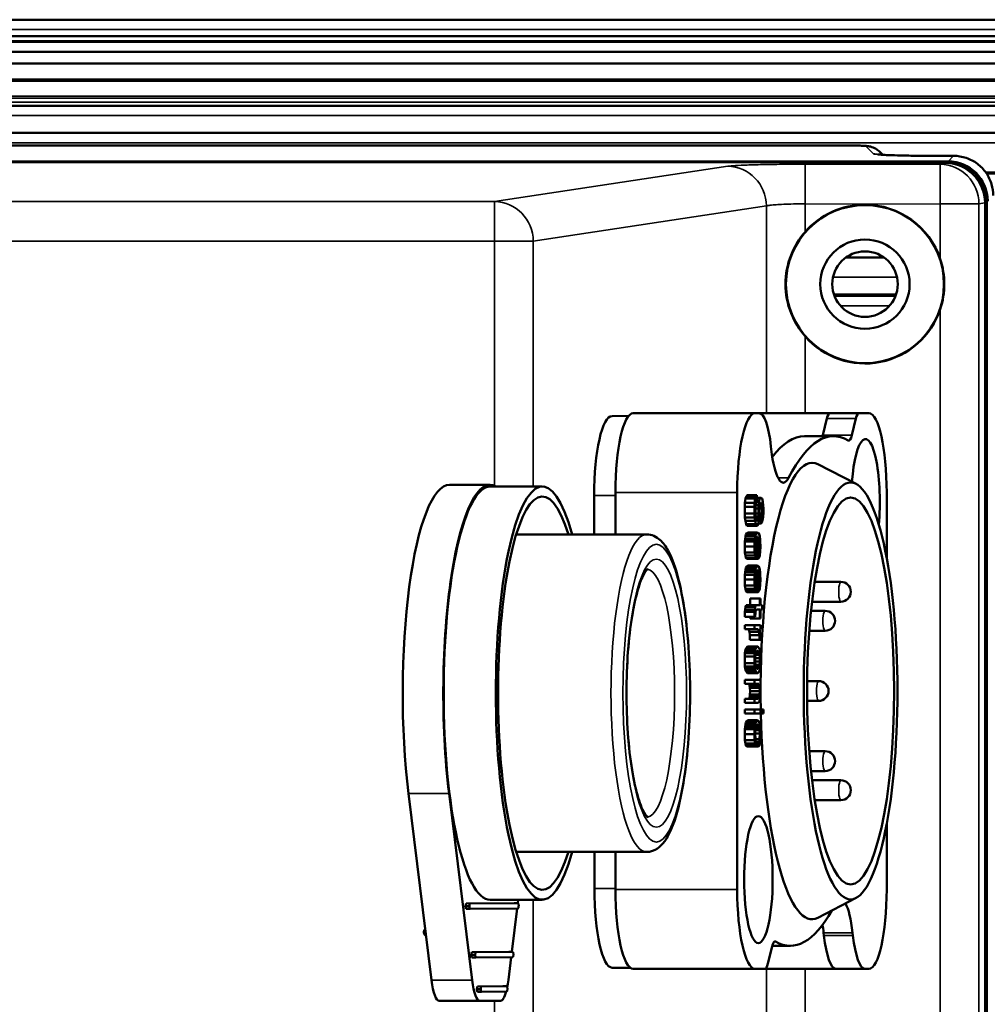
# Model space of a CAD drawing. Header units: millimetres. Extents: x 75 to 4764, y 75 to 3163.
# Tile 53 of 198: x 2092 to 2140, y 1024 to 1073. Entities that reach past the tile are written whole.
import ezdxf

# ---------------------------------------------------------------- set-up
doc = ezdxf.new("R2010")
doc.units = ezdxf.units.MM
doc.header["$LTSCALE"] = 15
doc.layers.add('Visible (ISO)', color=7, linetype='Continuous', lineweight=50)
doc.layers.add('Visible Narrow (ISO)', color=7, linetype='Continuous', lineweight=35)

msp = doc.modelspace()

# ---------------------------------------------------------------- linework, layer by layer
at = {"layer": 'Visible (ISO)'}
for p, q in [((1491.875, 1073.457), (2264.475, 1073.457)), ((2264.475, 1072.633), (1491.875, 1072.633)), ((1491.875, 1072.347), (2264.475, 1072.347)), ((1491.875, 1071.834), (2264.475, 1071.834)), ((1491.875, 1071.253), (2264.475, 1071.253)), ((1491.875, 1070.384), (2264.475, 1070.384)), ((2264.475, 1069.125), (1491.875, 1069.125)), ((2264.475, 1067.748), (1491.875, 1067.748)), ((1623.13, 1067.122), (2133.22, 1067.122)), ((2134.926, 1066.795), (2135.073, 1066.648)), ((2138.362, 1066.319), (1617.988, 1066.319)), ((1618.023, 1066.284), (2138.327, 1066.284)), ((2137.606, 1066.598), (2138.64, 1066.598)), ((2140.326, 1064.285), (2140.326, 981.981)), ((2133.226, 1061.483), (2135.124, 1061.483)), ((2135.739, 1059.607), (2132.611, 1059.607)), ((2135.737, 1059.601), (2132.613, 1059.601)), ((2135.735, 1059.595), (2132.615, 1059.595)), ((2135.733, 1059.589), (2132.617, 1059.589)), ((2135.731, 1059.583), (2132.62, 1059.583)), ((2135.728, 1059.577), (2132.622, 1059.577)), ((2135.726, 1059.571), (2132.624, 1059.571)), ((2135.724, 1059.565), (2132.626, 1059.565)), ((2135.722, 1059.559), (2132.628, 1059.559)), ((2135.72, 1059.553), (2132.631, 1059.553)), ((2135.716, 1059.544), (2132.634, 1059.544)), ((2121.425, 1053.488), (2122.262, 1053.495)), ((2128.635, 1053.633), (2122.496, 1053.633)), ((2128.832, 1053.633), (2128.635, 1053.633)), ((2128.832, 1053.633), (2132.413, 1053.633)), ((2132.054, 1052.516), (2132.26, 1053.366)), ((2132.413, 1053.633), (2133.874, 1053.633)), ((2133.515, 1052.516), (2133.721, 1053.366)), ((2134.371, 1053.633), (2133.874, 1053.633)), ((2131.13, 1052.473), (2132.592, 1052.473)), ((2129.438, 1051.95), (2129.453, 1051.813)), ((2133.724, 1050.063), (2131.801, 1051.057)), ((2113.235, 1050.023), (2115.281, 1050.023)), ((2117.912, 1049.933), (2115.281, 1049.933)), ((2120.527, 1047.523), (2120.527, 1049.481)), ((2121.596, 1049.633), (2121.596, 1047.523)), ((2127.735, 1049.633), (2127.735, 1029.633)), ((2128.156, 1049.327), (2128.127, 1049.118)), ((2128.203, 1049.452), (2128.156, 1049.327)), ((2128.156, 1049.327), (2128.643, 1049.327)), ((2128.242, 1049.493), (2128.203, 1049.452)), ((2128.203, 1049.452), (2128.691, 1049.452)), ((2128.242, 1049.493), (2128.729, 1049.493)), ((2128.643, 1049.327), (2128.614, 1049.118)), ((2128.691, 1049.452), (2128.643, 1049.327)), ((2128.729, 1049.493), (2128.691, 1049.452)), ((2128.729, 1049.243), (2128.729, 1049.493)), ((2128.729, 1049.368), (2128.911, 1049.368)), ((2128.729, 1049.327), (2128.872, 1049.327)), ((2128.872, 1049.327), (2128.834, 1049.16)), ((2128.911, 1049.368), (2128.872, 1049.327)), ((2128.949, 1049.368), (2128.911, 1049.368)), ((2128.987, 1049.327), (2128.949, 1049.368)), ((2129.026, 1049.16), (2128.987, 1049.327)), ((2135.271, 1046.33), (2135.271, 1049.633)), ((2128.127, 1049.118), (2128.117, 1048.91)), ((2128.117, 1048.91), (2128.117, 1048.577)), ((2128.117, 1048.91), (2128.604, 1048.91)), ((2128.127, 1049.118), (2128.614, 1049.118)), ((2128.614, 1049.118), (2128.604, 1048.91)), ((2128.604, 1048.91), (2128.604, 1048.577)), ((2128.662, 1048.91), (2128.671, 1049.077)), ((2128.662, 1048.577), (2128.662, 1048.91)), ((2128.662, 1048.827), (2128.805, 1048.827)), ((2128.667, 1048.993), (2128.815, 1048.993)), ((2128.671, 1049.077), (2128.7, 1049.202)), ((2128.691, 1049.16), (2128.834, 1049.16)), ((2128.7, 1049.202), (2128.729, 1049.243)), ((2128.815, 1048.993), (2128.805, 1048.827)), ((2128.805, 1048.827), (2128.805, 1048.577)), ((2128.834, 1049.16), (2128.815, 1048.993)), ((2128.863, 1048.827), (2128.872, 1048.952)), ((2128.863, 1048.827), (2128.997, 1048.827)), ((2128.863, 1048.577), (2128.863, 1048.827)), ((2128.872, 1048.952), (2128.892, 1049.077)), ((2128.872, 1048.952), (2128.987, 1048.952)), ((2128.892, 1049.077), (2128.92, 1049.118)), ((2128.892, 1049.077), (2128.968, 1049.077)), ((2128.92, 1049.118), (2128.939, 1049.118)), ((2128.939, 1049.118), (2128.968, 1049.077)), ((2128.968, 1049.077), (2128.987, 1048.952)), ((2128.987, 1048.952), (2128.997, 1048.827)), ((2128.997, 1048.827), (2128.997, 1048.577)), ((2129.045, 1048.993), (2129.026, 1049.16)), ((2129.054, 1048.827), (2129.045, 1048.993)), ((2129.054, 1048.618), (2129.054, 1048.827)), ((2128.117, 1048.577), (2128.127, 1048.368)), ((2128.117, 1048.577), (2128.604, 1048.577)), ((2128.127, 1048.368), (2128.146, 1048.202)), ((2128.127, 1048.368), (2128.614, 1048.368)), ((2128.604, 1048.577), (2128.614, 1048.368)), ((2128.614, 1048.368), (2128.633, 1048.202)), ((2128.671, 1048.41), (2128.662, 1048.577)), ((2128.662, 1048.577), (2128.805, 1048.577)), ((2128.691, 1048.285), (2128.671, 1048.41)), ((2128.671, 1048.41), (2128.796, 1048.41)), ((2128.796, 1048.41), (2128.777, 1048.285)), ((2128.805, 1048.577), (2128.796, 1048.41)), ((2128.834, 1048.202), (2128.853, 1048.368)), ((2128.849, 1048.327), (2128.949, 1048.327)), ((2128.853, 1048.368), (2128.863, 1048.577)), ((2128.853, 1048.368), (2128.968, 1048.368)), ((2128.857, 1048.452), (2128.987, 1048.452)), ((2128.863, 1048.577), (2128.997, 1048.577)), ((2128.968, 1048.368), (2128.949, 1048.327)), ((2128.949, 1048.327), (2128.949, 1048.077)), ((2128.987, 1048.452), (2128.968, 1048.368)), ((2128.997, 1048.577), (2128.987, 1048.452)), ((2129.016, 1048.243), (2129.045, 1048.41)), ((2129.045, 1048.41), (2129.054, 1048.618)), ((2128.146, 1048.202), (2128.184, 1048.035)), ((2128.146, 1048.202), (2128.633, 1048.202)), ((2128.184, 1048.035), (2128.223, 1047.952)), ((2128.184, 1048.035), (2128.671, 1048.035)), ((2128.223, 1047.952), (2128.71, 1047.952)), ((2128.633, 1048.202), (2128.671, 1048.035)), ((2128.671, 1048.035), (2128.71, 1047.952)), ((2128.719, 1048.202), (2128.691, 1048.285)), ((2128.691, 1048.285), (2128.777, 1048.285)), ((2128.71, 1047.952), (2128.758, 1047.952)), ((2128.748, 1048.202), (2128.719, 1048.202)), ((2128.777, 1048.285), (2128.748, 1048.202)), ((2128.758, 1047.952), (2128.796, 1048.035)), ((2128.796, 1048.035), (2128.834, 1048.202)), ((2128.805, 1048.077), (2128.949, 1048.077)), ((2128.949, 1048.077), (2128.978, 1048.118)), ((2128.978, 1048.118), (2129.016, 1048.243)), ((2116.596, 1047.523), (2123.173, 1047.523)), ((2128.156, 1047.41), (2128.136, 1047.285)), ((2128.175, 1047.493), (2128.156, 1047.41)), ((2128.156, 1047.41), (2128.643, 1047.41)), ((2128.213, 1047.577), (2128.175, 1047.493)), ((2128.175, 1047.493), (2128.662, 1047.493)), ((2128.27, 1047.618), (2128.213, 1047.577)), ((2128.213, 1047.577), (2128.7, 1047.577)), ((2128.27, 1047.618), (2128.758, 1047.618)), ((2128.643, 1047.41), (2128.624, 1047.285)), ((2128.662, 1047.493), (2128.643, 1047.41)), ((2128.7, 1047.577), (2128.662, 1047.493)), ((2128.662, 1047.202), (2128.691, 1047.327)), ((2128.691, 1047.327), (2128.71, 1047.368)), ((2128.758, 1047.618), (2128.7, 1047.577)), ((2128.71, 1047.368), (2128.738, 1047.41)), ((2128.738, 1047.41), (2128.758, 1047.41)), ((2128.815, 1047.577), (2128.758, 1047.618)), ((2128.758, 1047.41), (2128.758, 1046.285)), ((2128.796, 1046.493), (2128.796, 1047.368)), ((2128.796, 1047.368), (2128.805, 1047.368)), ((2128.796, 1047.327), (2128.825, 1047.327)), ((2128.805, 1047.368), (2128.825, 1047.327)), ((2128.853, 1047.493), (2128.815, 1047.577)), ((2128.825, 1047.327), (2128.853, 1047.202)), ((2128.872, 1047.41), (2128.853, 1047.493)), ((2128.892, 1047.285), (2128.872, 1047.41)), ((2128.127, 1047.16), (2128.117, 1046.91)), ((2128.117, 1046.91), (2128.127, 1046.618)), ((2128.117, 1046.91), (2128.604, 1046.91)), ((2128.136, 1047.285), (2128.127, 1047.16)), ((2128.127, 1047.16), (2128.614, 1047.16)), ((2128.136, 1047.285), (2128.624, 1047.285)), ((2128.614, 1047.16), (2128.604, 1046.91)), ((2128.604, 1046.91), (2128.614, 1046.618)), ((2128.624, 1047.285), (2128.614, 1047.16)), ((2128.643, 1046.952), (2128.652, 1047.118)), ((2128.652, 1046.66), (2128.643, 1046.952)), ((2128.652, 1047.118), (2128.662, 1047.202)), ((2128.796, 1047.202), (2128.853, 1047.202)), ((2128.796, 1047.118), (2128.863, 1047.118)), ((2128.796, 1046.952), (2128.872, 1046.952)), ((2128.853, 1047.202), (2128.863, 1047.118)), ((2128.863, 1047.118), (2128.872, 1046.952)), ((2128.872, 1046.952), (2128.863, 1046.702)), ((2128.901, 1047.16), (2128.892, 1047.285)), ((2128.911, 1046.91), (2128.901, 1047.16)), ((2128.901, 1046.66), (2128.911, 1046.91)), ((2128.127, 1046.618), (2128.146, 1046.452)), ((2128.127, 1046.618), (2128.614, 1046.618)), ((2128.146, 1046.452), (2128.175, 1046.327)), ((2128.146, 1046.452), (2128.633, 1046.452)), ((2128.175, 1046.327), (2128.213, 1046.285)), ((2128.175, 1046.327), (2128.662, 1046.327)), ((2128.614, 1046.618), (2128.633, 1046.452)), ((2128.633, 1046.452), (2128.662, 1046.327)), ((2128.671, 1046.535), (2128.652, 1046.66)), ((2128.662, 1046.327), (2128.7, 1046.285)), ((2128.7, 1046.493), (2128.671, 1046.535)), ((2128.7, 1046.285), (2128.7, 1046.493)), ((2128.796, 1046.702), (2128.863, 1046.702)), ((2128.796, 1046.577), (2128.844, 1046.577)), ((2128.815, 1046.493), (2128.796, 1046.493)), ((2128.796, 1046.285), (2128.834, 1046.327)), ((2128.844, 1046.577), (2128.815, 1046.493)), ((2128.834, 1046.327), (2128.872, 1046.452)), ((2128.863, 1046.702), (2128.844, 1046.577)), ((2128.872, 1046.452), (2128.901, 1046.66)), ((2128.213, 1045.91), (2128.175, 1045.827)), ((2128.213, 1046.285), (2128.7, 1046.285)), ((2128.27, 1045.952), (2128.213, 1045.91)), ((2128.213, 1045.91), (2128.7, 1045.91)), ((2128.27, 1045.952), (2128.758, 1045.952)), ((2128.7, 1045.91), (2128.662, 1045.827)), ((2128.7, 1046.285), (2128.758, 1046.285)), ((2128.758, 1045.952), (2128.7, 1045.91)), ((2128.758, 1046.285), (2128.796, 1046.285)), ((2128.815, 1045.91), (2128.758, 1045.952)), ((2128.853, 1045.827), (2128.815, 1045.91)), ((2128.127, 1045.493), (2128.117, 1045.243)), ((2128.136, 1045.618), (2128.127, 1045.493)), ((2128.127, 1045.493), (2128.614, 1045.493)), ((2128.156, 1045.743), (2128.136, 1045.618)), ((2128.136, 1045.618), (2128.624, 1045.618)), ((2128.175, 1045.827), (2128.156, 1045.743)), ((2128.156, 1045.743), (2128.643, 1045.743)), ((2128.175, 1045.827), (2128.662, 1045.827)), ((2128.614, 1045.493), (2128.604, 1045.243)), ((2128.624, 1045.618), (2128.614, 1045.493)), ((2128.643, 1045.743), (2128.624, 1045.618)), ((2128.662, 1045.827), (2128.643, 1045.743)), ((2128.643, 1045.285), (2128.652, 1045.452)), ((2128.652, 1045.452), (2128.662, 1045.535)), ((2128.662, 1045.535), (2128.691, 1045.66)), ((2128.691, 1045.66), (2128.71, 1045.702)), ((2128.71, 1045.702), (2128.738, 1045.743)), ((2128.738, 1045.743), (2128.758, 1045.743)), ((2128.758, 1045.743), (2128.758, 1044.618)), ((2128.796, 1044.827), (2128.796, 1045.702)), ((2128.796, 1045.702), (2128.805, 1045.702)), ((2128.796, 1045.66), (2128.825, 1045.66)), ((2128.796, 1045.535), (2128.853, 1045.535)), ((2128.796, 1045.452), (2128.863, 1045.452)), ((2128.805, 1045.702), (2128.825, 1045.66)), ((2128.825, 1045.66), (2128.853, 1045.535)), ((2128.872, 1045.743), (2128.853, 1045.827)), ((2128.853, 1045.535), (2128.863, 1045.452)), ((2128.863, 1045.452), (2128.872, 1045.285)), ((2128.892, 1045.618), (2128.872, 1045.743)), ((2128.901, 1045.493), (2128.892, 1045.618)), ((2128.911, 1045.243), (2128.901, 1045.493)), ((2128.117, 1045.243), (2128.127, 1044.952)), ((2128.117, 1045.243), (2128.604, 1045.243)), ((2128.127, 1044.952), (2128.146, 1044.785)), ((2128.127, 1044.952), (2128.614, 1044.952)), ((2128.604, 1045.243), (2128.614, 1044.952)), ((2128.614, 1044.952), (2128.633, 1044.785)), ((2128.652, 1044.993), (2128.643, 1045.285)), ((2128.671, 1044.868), (2128.652, 1044.993)), ((2128.7, 1044.827), (2128.671, 1044.868)), ((2128.796, 1045.285), (2128.872, 1045.285)), ((2128.796, 1045.035), (2128.863, 1045.035)), ((2128.796, 1044.91), (2128.844, 1044.91)), ((2128.844, 1044.91), (2128.815, 1044.827)), ((2128.863, 1045.035), (2128.844, 1044.91)), ((2128.872, 1045.285), (2128.863, 1045.035)), ((2128.872, 1044.785), (2128.901, 1044.993)), ((2128.901, 1044.993), (2128.911, 1045.243)), ((2131.641, 1045.133), (2132.964, 1045.133)), ((2128.146, 1044.785), (2128.175, 1044.66)), ((2128.146, 1044.785), (2128.633, 1044.785)), ((2128.175, 1044.66), (2128.213, 1044.618)), ((2128.175, 1044.66), (2128.662, 1044.66)), ((2128.213, 1044.618), (2128.7, 1044.618)), ((2128.633, 1044.785), (2128.662, 1044.66)), ((2128.662, 1044.66), (2128.7, 1044.618)), ((2128.7, 1044.618), (2128.7, 1044.827)), ((2128.7, 1044.618), (2128.758, 1044.618)), ((2128.758, 1044.618), (2128.796, 1044.618)), ((2128.815, 1044.827), (2128.796, 1044.827)), ((2128.796, 1044.618), (2128.834, 1044.66)), ((2128.834, 1044.66), (2128.872, 1044.785)), ((2128.156, 1043.868), (2128.136, 1043.743)), ((2128.194, 1043.952), (2128.156, 1043.868)), ((2128.156, 1043.868), (2128.643, 1043.868)), ((2128.194, 1043.952), (2128.681, 1043.952)), ((2128.385, 1044.285), (2128.385, 1043.952)), ((2128.385, 1044.285), (2128.872, 1044.285)), ((2128.643, 1043.868), (2128.624, 1043.743)), ((2128.681, 1043.952), (2128.643, 1043.868)), ((2128.872, 1043.952), (2128.681, 1043.952)), ((2128.911, 1044.285), (2128.872, 1044.285)), ((2128.872, 1044.285), (2128.872, 1043.952)), ((2128.911, 1043.952), (2128.911, 1044.285)), ((2128.987, 1043.952), (2128.911, 1043.952)), ((2128.987, 1043.743), (2128.987, 1043.952)), ((2131.506, 1044.133), (2132.964, 1044.133)), ((2128.127, 1043.618), (2128.117, 1043.368)), ((2128.117, 1043.368), (2128.604, 1043.368)), ((2128.136, 1043.743), (2128.127, 1043.618)), ((2128.127, 1043.618), (2128.614, 1043.618)), ((2128.136, 1043.743), (2128.624, 1043.743)), ((2128.385, 1043.368), (2128.385, 1043.285)), ((2128.614, 1043.618), (2128.604, 1043.368)), ((2128.604, 1043.368), (2128.643, 1043.368)), ((2128.624, 1043.743), (2128.614, 1043.618)), ((2128.643, 1043.368), (2128.652, 1043.577)), ((2128.652, 1043.577), (2128.671, 1043.702)), ((2128.671, 1043.702), (2128.7, 1043.743)), ((2128.7, 1043.743), (2128.872, 1043.743)), ((2128.872, 1043.743), (2128.872, 1043.285)), ((2128.911, 1043.285), (2128.911, 1043.743)), ((2128.911, 1043.743), (2128.987, 1043.743)), ((2131.455, 1043.669), (2132.169, 1043.669)), ((2128.117, 1042.952), (2128.117, 1042.743)), ((2128.117, 1042.952), (2128.604, 1042.952)), ((2128.385, 1043.285), (2128.872, 1043.285)), ((2128.911, 1042.952), (2128.604, 1042.952)), ((2128.604, 1042.952), (2128.604, 1042.743)), ((2128.872, 1043.285), (2128.911, 1043.285)), ((2128.911, 1042.743), (2128.911, 1042.952)), ((2128.117, 1042.743), (2128.604, 1042.743)), ((2128.309, 1042.743), (2128.347, 1042.618)), ((2128.347, 1042.618), (2128.366, 1042.452)), ((2128.347, 1042.618), (2128.834, 1042.618)), ((2128.366, 1042.452), (2128.376, 1042.202)), ((2128.366, 1042.452), (2128.853, 1042.452)), ((2128.604, 1042.743), (2128.796, 1042.743)), ((2128.796, 1042.743), (2128.834, 1042.618)), ((2128.834, 1042.618), (2128.853, 1042.452)), ((2128.872, 1042.66), (2128.853, 1042.743)), ((2128.853, 1042.743), (2128.911, 1042.743)), ((2128.853, 1042.452), (2128.863, 1042.202)), ((2128.892, 1042.535), (2128.872, 1042.66)), ((2128.901, 1042.41), (2128.892, 1042.535)), ((2128.911, 1042.202), (2128.901, 1042.41)), ((2131.367, 1042.669), (2132.169, 1042.669)), ((2128.251, 1041.868), (2128.184, 1041.785)), ((2128.251, 1041.868), (2128.738, 1041.868)), ((2128.376, 1042.202), (2128.863, 1042.202)), ((2128.738, 1041.868), (2128.671, 1041.785)), ((2128.777, 1041.868), (2128.738, 1041.868)), ((2128.815, 1041.827), (2128.777, 1041.868)), ((2128.863, 1042.202), (2128.911, 1042.202)), ((2128.127, 1041.535), (2128.117, 1041.368)), ((2128.117, 1041.368), (2128.117, 1041.035)), ((2128.117, 1041.368), (2128.604, 1041.368)), ((2128.136, 1041.618), (2128.127, 1041.535)), ((2128.127, 1041.535), (2128.614, 1041.535)), ((2128.156, 1041.702), (2128.136, 1041.618)), ((2128.136, 1041.618), (2128.624, 1041.618)), ((2128.184, 1041.785), (2128.156, 1041.702)), ((2128.156, 1041.702), (2128.643, 1041.702)), ((2128.184, 1041.785), (2128.671, 1041.785)), ((2128.614, 1041.535), (2128.604, 1041.368)), ((2128.604, 1041.368), (2128.604, 1041.035)), ((2128.624, 1041.618), (2128.614, 1041.535)), ((2128.643, 1041.702), (2128.624, 1041.618)), ((2128.671, 1041.785), (2128.643, 1041.702)), ((2128.643, 1041.285), (2128.652, 1041.452)), ((2128.652, 1041.452), (2128.671, 1041.535)), ((2128.652, 1041.452), (2128.863, 1041.452)), ((2128.671, 1041.535), (2128.7, 1041.618)), ((2128.671, 1041.535), (2128.844, 1041.535)), ((2128.7, 1041.618), (2128.738, 1041.66)), ((2128.7, 1041.618), (2128.815, 1041.618)), ((2128.738, 1041.66), (2128.777, 1041.66)), ((2128.777, 1041.66), (2128.815, 1041.618)), ((2128.844, 1041.785), (2128.815, 1041.827)), ((2128.815, 1041.618), (2128.844, 1041.535)), ((2128.872, 1041.702), (2128.844, 1041.785)), ((2128.844, 1041.535), (2128.863, 1041.452)), ((2128.863, 1041.452), (2128.872, 1041.285)), ((2128.892, 1041.618), (2128.872, 1041.702)), ((2128.901, 1041.535), (2128.892, 1041.618)), ((2128.911, 1041.368), (2128.901, 1041.535)), ((2128.911, 1041.035), (2128.911, 1041.368)), ((2128.117, 1041.035), (2128.127, 1040.868)), ((2128.117, 1041.035), (2128.604, 1041.035)), ((2128.127, 1040.868), (2128.136, 1040.785)), ((2128.127, 1040.868), (2128.614, 1040.868)), ((2128.604, 1041.035), (2128.614, 1040.868)), ((2128.614, 1040.868), (2128.624, 1040.785)), ((2128.643, 1041.118), (2128.643, 1041.285)), ((2128.643, 1041.285), (2128.872, 1041.285)), ((2128.652, 1040.952), (2128.643, 1041.118)), ((2128.643, 1041.118), (2128.872, 1041.118)), ((2128.671, 1040.868), (2128.652, 1040.952)), ((2128.652, 1040.952), (2128.863, 1040.952)), ((2128.7, 1040.785), (2128.671, 1040.868)), ((2128.671, 1040.868), (2128.844, 1040.868)), ((2128.844, 1040.868), (2128.815, 1040.785)), ((2128.863, 1040.952), (2128.844, 1040.868)), ((2128.872, 1041.118), (2128.863, 1040.952)), ((2128.872, 1041.285), (2128.872, 1041.118)), ((2128.892, 1040.785), (2128.901, 1040.868)), ((2128.901, 1040.868), (2128.911, 1041.035)), ((2128.136, 1040.785), (2128.156, 1040.702)), ((2128.136, 1040.785), (2128.624, 1040.785)), ((2128.156, 1040.702), (2128.184, 1040.618)), ((2128.156, 1040.702), (2128.643, 1040.702)), ((2128.184, 1040.618), (2128.251, 1040.535)), ((2128.184, 1040.618), (2128.671, 1040.618)), ((2128.251, 1040.535), (2128.738, 1040.535)), ((2128.624, 1040.785), (2128.643, 1040.702)), ((2128.643, 1040.702), (2128.671, 1040.618)), ((2128.671, 1040.618), (2128.738, 1040.535)), ((2128.738, 1040.743), (2128.7, 1040.785)), ((2128.7, 1040.785), (2128.815, 1040.785)), ((2128.777, 1040.743), (2128.738, 1040.743)), ((2128.738, 1040.535), (2128.777, 1040.535)), ((2128.815, 1040.785), (2128.777, 1040.743)), ((2128.777, 1040.535), (2128.815, 1040.577)), ((2128.815, 1040.577), (2128.844, 1040.618)), ((2128.844, 1040.618), (2128.872, 1040.702)), ((2128.872, 1040.702), (2128.892, 1040.785)), ((2128.117, 1040.202), (2128.117, 1039.993)), ((2128.117, 1040.202), (2128.604, 1040.202)), ((2128.117, 1039.993), (2128.604, 1039.993)), ((2128.337, 1039.993), (2128.357, 1039.91)), ((2128.357, 1039.91), (2128.376, 1039.785)), ((2128.357, 1039.91), (2128.844, 1039.91)), ((2128.911, 1040.202), (2128.604, 1040.202)), ((2128.604, 1040.202), (2128.604, 1039.993)), ((2128.604, 1039.993), (2128.825, 1039.993)), ((2128.825, 1039.993), (2128.844, 1039.91)), ((2128.844, 1039.91), (2128.863, 1039.785)), ((2128.882, 1039.91), (2128.863, 1039.993)), ((2128.863, 1039.993), (2128.911, 1039.993)), ((2128.901, 1039.785), (2128.882, 1039.91)), ((2128.911, 1039.993), (2128.911, 1040.202)), ((2131.261, 1040.133), (2131.84, 1040.133)), ((2128.376, 1039.452), (2128.366, 1039.368)), ((2128.376, 1039.785), (2128.385, 1039.618)), ((2128.376, 1039.785), (2128.863, 1039.785)), ((2128.385, 1039.618), (2128.376, 1039.452)), ((2128.376, 1039.452), (2128.863, 1039.452)), ((2128.385, 1039.618), (2128.872, 1039.618)), ((2128.863, 1039.452), (2128.853, 1039.368)), ((2128.863, 1039.785), (2128.872, 1039.618)), ((2128.872, 1039.618), (2128.863, 1039.452)), ((2128.911, 1039.618), (2128.901, 1039.785)), ((2128.901, 1039.327), (2128.911, 1039.452)), ((2128.911, 1039.452), (2128.911, 1039.618)), ((2128.117, 1039.243), (2128.117, 1039.035)), ((2128.117, 1039.243), (2128.604, 1039.243)), ((2128.117, 1039.035), (2128.604, 1039.035)), ((2128.347, 1039.285), (2128.299, 1039.243)), ((2128.366, 1039.368), (2128.347, 1039.285)), ((2128.347, 1039.285), (2128.834, 1039.285)), ((2128.366, 1039.368), (2128.853, 1039.368)), ((2128.786, 1039.243), (2128.604, 1039.243)), ((2128.604, 1039.243), (2128.604, 1039.035)), ((2128.604, 1039.035), (2128.786, 1039.035)), ((2128.834, 1039.285), (2128.786, 1039.243)), ((2128.786, 1039.035), (2128.834, 1039.077)), ((2128.853, 1039.368), (2128.834, 1039.285)), ((2128.834, 1039.077), (2128.863, 1039.118)), ((2128.863, 1039.118), (2128.882, 1039.202)), ((2128.882, 1039.202), (2128.901, 1039.327)), ((2131.261, 1039.133), (2131.84, 1039.133)), ((2128.117, 1038.702), (2128.117, 1038.493)), ((2128.117, 1038.702), (2128.604, 1038.702)), ((2128.117, 1038.493), (2128.604, 1038.493)), ((2128.911, 1038.702), (2128.604, 1038.702)), ((2128.604, 1038.702), (2128.604, 1038.493)), ((2128.604, 1038.493), (2128.911, 1038.493)), ((2128.911, 1038.493), (2128.911, 1038.702)), ((2128.911, 1038.702), (2129.006, 1038.702)), ((2128.911, 1038.493), (2129.006, 1038.493)), ((2129.054, 1038.702), (2129.006, 1038.702)), ((2129.006, 1038.702), (2129.006, 1038.493)), ((2129.006, 1038.493), (2129.054, 1038.493)), ((2129.054, 1038.493), (2129.054, 1038.702)), ((2128.156, 1037.952), (2128.136, 1037.827)), ((2128.175, 1038.035), (2128.156, 1037.952)), ((2128.156, 1037.952), (2128.643, 1037.952)), ((2128.213, 1038.118), (2128.175, 1038.035)), ((2128.175, 1038.035), (2128.662, 1038.035)), ((2128.27, 1038.16), (2128.213, 1038.118)), ((2128.213, 1038.118), (2128.7, 1038.118)), ((2128.27, 1038.16), (2128.758, 1038.16)), ((2128.643, 1037.952), (2128.624, 1037.827)), ((2128.662, 1038.035), (2128.643, 1037.952)), ((2128.7, 1038.118), (2128.662, 1038.035)), ((2128.691, 1037.868), (2128.738, 1037.952)), ((2128.758, 1038.16), (2128.7, 1038.118)), ((2128.715, 1037.91), (2128.805, 1037.91)), ((2128.738, 1037.952), (2128.767, 1037.952)), ((2128.815, 1038.118), (2128.758, 1038.16)), ((2128.767, 1037.952), (2128.805, 1037.91)), ((2128.805, 1037.91), (2128.825, 1037.868)), ((2128.853, 1038.035), (2128.815, 1038.118)), ((2128.872, 1037.952), (2128.853, 1038.035)), ((2128.892, 1037.827), (2128.872, 1037.952)), ((2128.127, 1037.702), (2128.117, 1037.452)), ((2128.117, 1037.452), (2128.127, 1037.16)), ((2128.117, 1037.452), (2128.604, 1037.452)), ((2128.136, 1037.827), (2128.127, 1037.702)), ((2128.127, 1037.702), (2128.614, 1037.702)), ((2128.136, 1037.827), (2128.624, 1037.827)), ((2128.614, 1037.702), (2128.604, 1037.452)), ((2128.604, 1037.452), (2128.614, 1037.16)), ((2128.624, 1037.827), (2128.614, 1037.702)), ((2128.643, 1037.493), (2128.662, 1037.743)), ((2128.652, 1037.202), (2128.643, 1037.493)), ((2128.643, 1037.493), (2128.872, 1037.493)), ((2128.656, 1037.66), (2128.863, 1037.66)), ((2128.662, 1037.743), (2128.691, 1037.868)), ((2128.662, 1037.743), (2128.853, 1037.743)), ((2128.691, 1037.868), (2128.825, 1037.868)), ((2128.825, 1037.868), (2128.853, 1037.743)), ((2128.853, 1037.743), (2128.863, 1037.66)), ((2128.863, 1037.66), (2128.872, 1037.493)), ((2128.872, 1037.493), (2128.863, 1037.202)), ((2128.901, 1037.702), (2128.892, 1037.827)), ((2128.911, 1037.452), (2128.901, 1037.702)), ((2128.901, 1037.16), (2128.911, 1037.452)), ((2128.127, 1037.16), (2128.146, 1036.993)), ((2128.127, 1037.16), (2128.614, 1037.16)), ((2128.146, 1036.993), (2128.175, 1036.868)), ((2128.146, 1036.993), (2128.633, 1036.993)), ((2128.614, 1037.16), (2128.633, 1036.993)), ((2128.633, 1036.993), (2128.662, 1036.868)), ((2128.671, 1037.077), (2128.652, 1037.202)), ((2128.652, 1037.202), (2128.863, 1037.202)), ((2128.7, 1037.035), (2128.671, 1037.077)), ((2128.671, 1037.077), (2128.844, 1037.077)), ((2128.7, 1036.827), (2128.7, 1037.035)), ((2128.7, 1037.035), (2128.815, 1037.035)), ((2128.844, 1037.077), (2128.815, 1037.035)), ((2128.815, 1037.035), (2128.815, 1036.827)), ((2128.863, 1037.202), (2128.844, 1037.077)), ((2128.853, 1036.868), (2128.882, 1036.993)), ((2128.882, 1036.993), (2128.901, 1037.16)), ((2128.175, 1036.868), (2128.213, 1036.827)), ((2128.175, 1036.868), (2128.662, 1036.868)), ((2128.213, 1036.827), (2128.7, 1036.827)), ((2128.662, 1036.868), (2128.7, 1036.827)), ((2128.7, 1036.827), (2128.815, 1036.827)), ((2128.815, 1036.827), (2128.853, 1036.868)), ((2131.367, 1036.598), (2132.169, 1036.598)), ((2131.455, 1035.598), (2132.169, 1035.598)), ((2131.506, 1035.133), (2132.964, 1035.133)), ((2112.324, 1025.057), (2111.163, 1034.472)), ((2114.371, 1025.057), (2113.209, 1034.472)), ((2131.641, 1034.133), (2132.964, 1034.133)), ((2135.271, 1029.633), (2135.271, 1032.937)), ((2116.596, 1031.523), (2123.173, 1031.523)), ((2120.535, 1029.681), (2120.534, 1031.523)), ((2121.596, 1031.523), (2121.596, 1029.633)), ((2117.912, 1029.113), (2115.281, 1029.113)), ((2116.695, 1029.113), (2116.674, 1028.943)), ((2133.724, 1029.204), (2131.801, 1028.21)), ((2114.233, 1028.788), (2114.038, 1028.788)), ((2116.487, 1028.943), (2114.075, 1028.923)), ((2114.27, 1028.653), (2114.075, 1028.653)), ((2116.681, 1028.943), (2114.27, 1028.923)), ((2114.27, 1028.653), (2116.682, 1028.673)), ((2116.641, 1028.672), (2116.375, 1026.491)), ((2116.682, 1028.943), (2116.487, 1028.943)), ((2132.106, 1027.317), (2132.091, 1027.454)), ((2133.567, 1027.317), (2133.552, 1027.454)), ((2116.227, 1026.491), (2114.366, 1026.475)), ((2116.421, 1026.491), (2114.561, 1026.475)), ((2116.422, 1026.491), (2116.227, 1026.491)), ((2129.49, 1026.751), (2129.284, 1025.901)), ((2129.501, 1026.793), (2130.414, 1026.793)), ((2114.524, 1026.34), (2114.329, 1026.34)), ((2114.561, 1026.205), (2114.366, 1026.205)), ((2114.561, 1026.205), (2116.422, 1026.221)), ((2116.341, 1026.22), (2116.201, 1025.072)), ((2121.435, 1025.688), (2122.347, 1025.688)), ((2128.635, 1025.633), (2122.496, 1025.633)), ((2128.635, 1025.633), (2129.131, 1025.633)), ((2132.712, 1025.633), (2129.131, 1025.633)), ((2134.174, 1025.633), (2132.712, 1025.633)), ((2134.174, 1025.633), (2134.371, 1025.633)), ((2114.806, 1024.612), (2114.611, 1024.612)), ((2115.924, 1024.758), (2114.648, 1024.748)), ((2116.119, 1024.758), (2114.843, 1024.748)), ((2116.119, 1024.758), (2115.924, 1024.758)), ((2112.719, 1024.019), (2114.765, 1024.019)), ((2114.843, 1024.478), (2114.648, 1024.478)), ((2115.807, 1024.027), (2114.766, 1024.019)), ((2114.843, 1024.478), (2116.119, 1024.488))]:
    msp.add_line(p, q, dxfattribs=at)
for radius in [3.983, 2.25, 1.65]:
    msp.add_circle((2134.175, 1060.133), radius, dxfattribs=at)
for centre, radius, start, end in [((2134.175, 1060.133), 4, 90.0054, 139.0425), ((2134.175, 1060.133), 4, 18.3104, 90.0054), ((2134.175, 1060.133), 4, 220.9575, 341.6896), ((2132.964, 1044.633), 0.5, 270, 90), ((2132.169, 1043.169), 0.5, 270, 90), ((2131.84, 1039.633), 0.5, 270, 90), ((2132.169, 1036.098), 0.5, 270, 90), ((2132.964, 1034.633), 0.5, 270, 90)]:
    msp.add_arc(centre, radius, start, end, dxfattribs=at)
for centre, major_axis, ratio, start_param, end_param in [((2134.219, 1066.088), (0.707, 0.707), 0.998783, 0, 0.000403), ((2138.325, 1064.283), (1.416, 1.416), 0.998783, 5.498396, 7.067974), ((2138.36, 1064.318), (1.416, 1.416), 0.998783, 5.498396, 7.067974), ((2121.426, 1049.488), (0, 4), 0.224951, 0.001821, 1.572617), ((2122.496, 1049.633), (0, 4), 0.224951, 0, 1.570796), ((2128.635, 1049.633), (0, 4), 0.224951, 0, 1.570796), ((2128.832, 1050.633), (0, 3), 0.224951, 5.166524, 6.283185), ((2132.413, 1052.633), (0, 1), 0.224951, 0, 0.748223), ((2133.874, 1052.633), (0, 1), 0.224951, 0, 0.748223), ((2134.371, 1049.633), (0, 4), 0.224951, 4.712389, 6.283185), ((2132.592, 1027.283), (0, 25.19), 0.224951, 6.152025, 6.69391), ((2131.13, 1027.283), (0, 25.19), 0.224951, 0, 0.290754), ((2131.901, 1053.249), (0, 1), 0.224951, 3.825597, 3.889815), ((2133.362, 1053.249), (0, -1), 0.224951, 6.152025, 7.031408), ((2134.202, 1049.133), (0, 3.2), 0.224951, 4.353232, 7.524702), ((2130.06, 1053.129), (0, -3), 0.224951, 5.166524, 6.69391), ((2131.503, 1039.633), (0, 11.5), 0.224951, 6.167493, 7.935085), ((2117.912, 1039.523), (0, 10.41), 0.224951, 5.58887, 10.119094), ((2115.281, 1039.523), (0, 10.5), 0.224951, 6.152161, 8.355581), ((2117.912, 1039.523), (0, -9.91), 0.224951, 2.5103, 6.914478), ((2113.235, 1039.523), (0, 10.5), 0.224951, 0, 2.072396), ((2115.281, 1039.523), (0, -10.41), 0.224951, 3.141593, 6.283185), ((2115.281, 1039.523), (0, -9.91), 0.224951, 2.5103, 2.51046), ((2131.503, 1039.633), (0, -11.5), 0.224951, 4.811682, 6.398877), ((2172.768, 1039.525), (-0.499, 61.684), 0.974368, 1.644885, 1.644917), ((2115.281, 1039.523), (0, -9.91), 0.224951, 0.631133, 0.631292), ((2121.435, 1029.688), (0, -4), 0.224951, 4.71421, 6.283185), ((2122.496, 1029.633), (0, -4), 0.224951, 4.712389, 6.283185), ((2128.635, 1029.633), (0, -4), 0.224951, 4.712389, 6.283185), ((2134.371, 1029.633), (0, -4), 0.224951, 0, 1.570796), ((2114.075, 1028.753), (0, 0.17), 0.224951, 0.001821, 1.365252), ((2114.075, 1028.823), (0, -0.17), 0.224951, 4.921575, 6.283185), ((2114.27, 1028.753), (0, 0.17), 0.224951, 0.001821, 1.365252), ((2114.27, 1028.823), (0, -0.17), 0.224951, 4.921575, 6.285006), ((2116.682, 1028.773), (0, 0.17), 0.224951, 4.921575, 6.285006), ((2116.681, 1028.843), (0, -0.17), 0.224951, 0.001821, 1.365252), ((2130.414, 1051.983), (0, -25.19), 0.224951, 6.152025, 6.661523), ((2132.946, 1026.138), (0, 3), 0.224951, 5.166524, 5.908057), ((2131.484, 1026.138), (0, 3), 0.224951, 5.166524, 5.320015), ((2129.644, 1026.018), (0, 1), 0.224951, 6.152025, 7.031408), ((2132.712, 1028.633), (0, -3), 0.224951, 5.166524, 6.283185), ((2134.174, 1028.633), (0, -3), 0.224951, 5.166524, 6.283185), ((2116.422, 1026.321), (0, 0.17), 0.224951, 4.921575, 6.285006), ((2114.366, 1026.305), (0, 0.17), 0.224951, 0.001821, 1.365252), ((2114.366, 1026.375), (0, -0.17), 0.224951, 4.921575, 6.283185), ((2114.561, 1026.305), (0, 0.17), 0.224951, 0.001821, 1.365252), ((2114.561, 1026.375), (0, -0.17), 0.224951, 4.921575, 6.285006), ((2116.422, 1026.391), (0, -0.17), 0.224951, 0.001821, 1.365252), ((2129.131, 1026.633), (0, -1), 0.224951, 0, 0.748223), ((2112.719, 1026.019), (0, -2), 0.224951, 5.213989, 6.283185), ((2114.765, 1026.019), (0, -2), 0.224951, 5.213989, 6.285006), ((2115.806, 1026.027), (0, 2), 0.224951, 3.994782, 4.214431), ((2114.648, 1024.578), (0, 0.17), 0.224951, 0.001821, 1.365252), ((2114.648, 1024.648), (0, -0.17), 0.224951, 4.921575, 6.283185), ((2114.843, 1024.578), (0, 0.17), 0.224951, 0.001821, 1.365252), ((2114.843, 1024.648), (0, -0.17), 0.224951, 4.921575, 6.285006), ((2116.119, 1024.588), (0, 0.17), 0.224951, 4.921575, 6.285006), ((2116.119, 1024.658), (0, -0.17), 0.224951, 0.001821, 1.365252), ((2115.806, 1026.027), (0, -2), 0.224951, 0.001821, 0.692539)]:
    msp.add_ellipse(centre, major_axis=major_axis, ratio=ratio, start_param=start_param, end_param=end_param, dxfattribs=at)
for centre, major_axis in [((2133.452, 1039.633), (0, 10.5)), ((2133.452, 1039.633), (0, -9.75)), ((2128.803, 1030.133), (0, 3.2))]:
    msp.add_ellipse(centre, major_axis=major_axis, ratio=0.224951, dxfattribs=at)
for points, knots in [([(2133.22, 1067.122), (2133.335, 1067.122), (2133.452, 1067.121), (2133.67, 1067.118), (2133.773, 1067.116), (2133.96, 1067.111), (2134.045, 1067.108), (2134.159, 1067.102), (2134.197, 1067.099), (2134.263, 1067.094), (2134.291, 1067.091), (2134.346, 1067.083), (2134.371, 1067.079), (2134.438, 1067.066), (2134.484, 1067.055), (2134.571, 1067.026), (2134.612, 1067.009), (2134.718, 1066.958), (2134.782, 1066.918), (2134.87, 1066.849), (2134.899, 1066.823), (2134.926, 1066.795)], [0, 0, 0, 0, 0.0346476, 0.0346476, 0.0688612, 0.0688612, 0.1041944, 0.1041944, 0.1245504, 0.1245504, 0.13981, 0.13981, 0.1504012, 0.1504012, 0.1657941, 0.1657941, 0.1793463, 0.1793463, 0.2016242, 0.2016242, 0.2132463, 0.2132463, 0.2132463, 0.2132463]), ([(2134.833, 1066.668), (2134.833, 1066.668), (2134.834, 1066.668), (2134.836, 1066.667), (2134.849, 1066.666), (2134.901, 1066.66), (2134.952, 1066.656), (2135.108, 1066.646), (2135.23, 1066.639), (2135.549, 1066.626), (2135.761, 1066.62), (2136.246, 1066.609), (2136.527, 1066.604), (2137.074, 1066.599), (2137.341, 1066.598), (2137.606, 1066.598)], [0.0878434, 0.0878434, 0.0878434, 0.0878434, 0.0907183, 0.0907183, 0.117504, 0.117504, 0.1624613, 0.1624613, 0.2293544, 0.2293544, 0.3130839, 0.3130839, 0.4037391, 0.4037391, 0.4833012, 0.4833012, 0.4833012, 0.4833012]), ([(2138.64, 1066.598), (2138.856, 1066.598), (2139.075, 1066.562), (2139.48, 1066.425), (2139.673, 1066.324), (2140.012, 1066.069), (2140.163, 1065.912), (2140.405, 1065.562), (2140.499, 1065.366), (2140.612, 1064.98), (2140.64, 1064.788), (2140.64, 1064.599)], [0, 0, 0, 0, 0.064737, 0.064737, 0.1284305, 0.1284305, 0.1921353, 0.1921353, 0.2558034, 0.2558034, 0.312774, 0.312774, 0.312774, 0.312774]), ([(2131.154, 1057.511), (2130.864, 1057.847), (2130.618, 1058.244), (2130.264, 1059.142), (2130.171, 1059.651), (2130.171, 1060.616), (2130.264, 1061.125), (2130.618, 1062.023), (2130.864, 1062.42), (2131.154, 1062.755)], [0.9525545, 0.9525545, 0.9525545, 0.9525545, 1.0845096, 1.0845096, 1.229398, 1.229398, 1.3742864, 1.3742864, 1.5062415, 1.5062415, 1.5062415, 1.5062415]), ([(2137.973, 1061.39), (2138.109, 1060.978), (2138.175, 1060.542), (2138.175, 1060.133), (2138.175, 1059.725), (2138.109, 1059.289), (2137.973, 1058.877)], [-0.1224137, -0.1224137, -0.1224137, -0.1224137, 0, 0, 0, 0.1224137, 0.1224137, 0.1224137, 0.1224137]), ([(2123.173, 1031.523), (2123.372, 1031.523), (2123.562, 1031.595), (2123.939, 1031.852), (2124.098, 1032.067), (2124.481, 1032.754), (2124.671, 1033.322), (2124.975, 1034.629), (2125.092, 1035.336), (2125.263, 1036.853), (2125.319, 1037.657), (2125.37, 1039.297), (2125.365, 1040.131), (2125.296, 1041.752), (2125.231, 1042.539), (2125.048, 1043.993), (2124.928, 1044.659), (2124.635, 1045.824), (2124.464, 1046.315), (2124.136, 1046.914), (2124.007, 1047.099), (2123.667, 1047.403), (2123.432, 1047.523), (2123.173, 1047.523)], [6.281365, 6.281365, 6.281365, 6.281365, 6.433955, 6.433955, 6.66493, 6.66493, 7.050112, 7.050112, 7.387518, 7.387518, 7.714813, 7.714813, 8.039563, 8.039563, 8.36449, 8.36449, 8.692534, 8.692534, 9.032256, 9.032256, 9.224447, 9.224447, 9.422957, 9.422957, 9.422957, 9.422957]), ([(2123.228, 1045.784), (2123.228, 1045.784), (2123.178, 1045.748), (2123.038, 1045.546), (2122.942, 1045.357), (2122.74, 1044.81), (2122.634, 1044.423), (2122.442, 1043.487), (2122.357, 1042.925), (2122.229, 1041.694), (2122.185, 1041.023), (2122.147, 1039.646), (2122.152, 1038.941), (2122.212, 1037.576), (2122.266, 1036.915), (2122.416, 1035.714), (2122.512, 1035.172), (2122.727, 1034.275), (2122.847, 1033.914), (2123.066, 1033.439), (2123.173, 1033.307), (2123.223, 1033.265), (2123.228, 1033.262), (2123.228, 1033.262)], [3.264252, 3.264252, 3.264252, 3.264252, 3.453931, 3.453931, 3.688749, 3.688749, 3.970723, 3.970723, 4.275239, 4.275239, 4.587604, 4.587604, 4.902359, 4.902359, 5.216855, 5.216855, 5.528096, 5.528096, 5.828673, 5.828673, 6.095205, 6.095205, 6.156884, 6.156884, 6.156884, 6.156884]), ([(2112.047, 1027.302), (2112.034, 1027.307), (2112.021, 1027.315), (2111.995, 1027.334), (2111.982, 1027.348), (2111.961, 1027.378), (2111.953, 1027.394), (2111.943, 1027.429), (2111.94, 1027.448), (2111.939, 1027.484), (2111.94, 1027.502), (2111.947, 1027.536), (2111.953, 1027.553), (2111.97, 1027.585), (2111.983, 1027.601), (2112, 1027.617), (2112.004, 1027.62), (2112.008, 1027.623)], [0.00664347, 0.00664347, 0.00664347, 0.00664347, 0.01098344, 0.01098344, 0.01643632, 0.01643632, 0.02191437, 0.02191437, 0.02747912, 0.02747912, 0.03282803, 0.03282803, 0.03801713, 0.03801713, 0.04381532, 0.04381532, 0.04525422, 0.04525422, 0.04525422, 0.04525422])]:
    msp.add_open_spline(points, degree=3, knots=knots, dxfattribs=at)
at = {"layer": 'Visible Narrow (ISO)'}
for p, q in [((1491.875, 1072.957), (2264.475, 1072.957)), ((2264.475, 1072.4), (1491.875, 1072.4)), ((1491.875, 1070.465), (2264.475, 1070.465)), ((1491.875, 1069.596), (2264.475, 1069.596)), ((1491.875, 1069.511), (2264.475, 1069.511)), ((1491.875, 1069.306), (2264.475, 1069.306)), ((2264.475, 1068.629), (1491.875, 1068.629)), ((2264.475, 1067.252), (1491.875, 1067.252)), ((1623.13, 1067.121), (2133.22, 1067.121)), ((2133.22, 1067.121), (2133.22, 1067.122)), ((2134.219, 1067.087), (2134.608, 1066.698)), ((2137.973, 1066.177), (2131.154, 1066.177)), ((2131.154, 1064.178), (2131.154, 1066.177)), ((2137.606, 1066.597), (2137.606, 1066.598)), ((2137.606, 1066.597), (2138.64, 1066.597)), ((2138.264, 1066.221), (2137.973, 1066.177)), ((2137.973, 1066.177), (2137.973, 1064.178)), ((2138.327, 1066.284), (2138.264, 1066.221)), ((2138.362, 1066.319), (2138.64, 1066.597)), ((2138.64, 1066.597), (2138.64, 1066.598)), ((2127.257, 1066.069), (2115.506, 1064.291)), ((2264.475, 1065.775), (2140.257, 1065.775)), ((2264.475, 1065.687), (2140.318, 1065.687)), ((2061.852, 1064.291), (2115.506, 1064.291)), ((2115.506, 1064.291), (2115.506, 1062.293)), ((2140.213, 1064.222), (2139.921, 1064.178)), ((2140.213, 1064.222), (2140.263, 1064.222)), ((2140.213, 1064.222), (2140.213, 982.045)), ((2140.326, 1064.285), (2140.263, 1064.222)), ((2140.263, 1064.222), (2140.263, 982.045)), ((2129.206, 1064.07), (2117.454, 1062.293)), ((2129.206, 1053.633), (2129.206, 1064.07)), ((2131.154, 1062.755), (2131.154, 1064.178)), ((2131.154, 1064.178), (2134.175, 1064.156)), ((2134.175, 1064.156), (2137.973, 1064.178)), ((2137.973, 1064.178), (2137.973, 1061.39)), ((2137.973, 1064.178), (2139.921, 1064.178)), ((2139.921, 1064.178), (2139.921, 982.089)), ((2115.506, 1062.293), (2061.902, 1062.293)), ((2115.506, 1049.975), (2115.506, 1062.293)), ((2115.506, 1062.293), (2117.454, 1062.293)), ((2117.454, 1049.933), (2117.454, 1062.293)), ((2134.035, 1061.778), (2134.315, 1061.778)), ((2132.563, 1060.483), (2135.788, 1060.483)), ((2135.415, 1059.045), (2132.935, 1059.045)), ((2137.973, 1058.877), (2137.973, 987.39)), ((2131.154, 1053.633), (2131.154, 1057.511)), ((2121.425, 1053.488), (2122.256, 1053.488)), ((2132.26, 1053.366), (2133.721, 1053.366)), ((2133.515, 1052.516), (2132.054, 1052.516)), ((2130.329, 1050.378), (2129.79, 1050.378)), ((2120.527, 1049.481), (2121.596, 1049.481)), ((2127.735, 1049.633), (2121.596, 1049.633)), ((2111.163, 1034.473), (2113.21, 1034.473)), ((2120.535, 1029.681), (2121.596, 1029.681)), ((2127.735, 1029.633), (2121.596, 1029.633)), ((2117.454, 1018.971), (2117.454, 1029.113)), ((2114.27, 1028.923), (2114.075, 1028.923)), ((2116.681, 1028.943), (2116.487, 1028.943)), ((2129.673, 1027.01), (2129.614, 1027.01)), ((2133.552, 1027.454), (2132.091, 1027.454)), ((2133.567, 1027.317), (2132.106, 1027.317)), ((2116.421, 1026.491), (2116.227, 1026.491)), ((2114.561, 1026.475), (2114.366, 1026.475)), ((2129.206, 1023.016), (2129.206, 1025.633)), ((2131.154, 1021.058), (2131.154, 1025.633)), ((2112.324, 1025.057), (2114.371, 1025.057)), ((2114.843, 1024.748), (2114.648, 1024.748)), ((2116.119, 1024.758), (2115.924, 1024.758)), ((2115.506, 1019.753), (2115.506, 1024.025))]:
    msp.add_line(p, q, dxfattribs=at)
for centre, major_axis, ratio, start_param, end_param in [((2134.219, 1066.088), (0.707, 0.707), 0.998783, 0.000403, 0.786007), ((2134.608, 1065.699), (-0.707, -0.707), 0.998783, 3.660819, 3.9276), ((2137.973, 1064.178), (-0.299, 1.978), 0.973807, 4.566144, 6.12909), ((2138.264, 1064.222), (-0.299, 1.978), 0.973807, 4.566144, 6.12909), ((2138.264, 1064.222), (-1.414, 1.414), 0.998783, 3.9276, 5.497178), ((2138.639, 1064.597), (-1.414, -1.415), 0.999998, 2.35636, 3.925937), ((2127.257, 1064.07), (-0.299, 1.978), 0.973807, 4.566143, 6.12909), ((2115.506, 1062.293), (-0.299, 1.978), 0.973807, 4.566144, 6.12909), ((2123.173, 1039.523), (0, 8), 0.224951, 0, 3.141593), ((2123.173, 1039.523), (0, 6.25), 0.224951, 3.168155, 6.256623), ((2132.964, 1044.633), (0, 0.5), 0.224951, 0, 3.141593), ((2132.169, 1043.169), (0, 0.5), 0.224951, 0, 3.141593), ((2131.84, 1039.633), (0, 0.5), 0.224951, 0, 3.141593), ((2132.169, 1036.098), (0, 0.5), 0.224951, 0, 3.141593), ((2132.964, 1034.633), (0, 0.5), 0.224951, 0, 3.141593)]:
    msp.add_ellipse(centre, major_axis=major_axis, ratio=ratio, start_param=start_param, end_param=end_param, dxfattribs=at)
for major_axis in [(0, 7.5), (0, 6.75)]:
    msp.add_ellipse((2123.661, 1039.523), major_axis=major_axis, ratio=0.224951, dxfattribs=at)
for points, knots in [([(2133.22, 1067.121), (2133.263, 1067.121), (2133.306, 1067.121), (2133.347, 1067.121), (2133.389, 1067.121), (2133.429, 1067.12), (2133.471, 1067.12), (2133.512, 1067.12), (2133.555, 1067.119), (2133.598, 1067.119), (2133.642, 1067.118), (2133.686, 1067.117), (2133.73, 1067.116), (2133.775, 1067.115), (2133.82, 1067.114), (2133.864, 1067.113), (2133.908, 1067.112), (2133.952, 1067.11), (2133.992, 1067.108), (2134.033, 1067.107), (2134.07, 1067.105), (2134.102, 1067.103), (2134.134, 1067.101), (2134.162, 1067.098), (2134.182, 1067.096), (2134.203, 1067.093), (2134.216, 1067.09), (2134.219, 1067.087)], [0, 0, 0, 0, 0.111111, 0.111111, 0.111111, 0.222222, 0.222222, 0.222222, 0.333333, 0.333333, 0.333333, 0.444444, 0.444444, 0.444444, 0.555556, 0.555556, 0.555556, 0.666667, 0.666667, 0.666667, 0.777778, 0.777778, 0.777778, 0.888889, 0.888889, 0.888889, 1, 1, 1, 1]), ([(2134.608, 1066.698), (2134.62, 1066.687), (2134.685, 1066.676), (2134.797, 1066.665), (2134.909, 1066.655), (2135.067, 1066.645), (2135.252, 1066.637), (2135.438, 1066.629), (2135.651, 1066.622), (2135.885, 1066.616), (2136.119, 1066.611), (2136.374, 1066.606), (2136.659, 1066.603), (2136.945, 1066.599), (2137.262, 1066.597), (2137.606, 1066.597)], [0, 0, 0, 0, 0.2, 0.2, 0.2, 0.4, 0.4, 0.4, 0.6, 0.6, 0.6, 0.8, 0.8, 0.8, 1, 1, 1, 1]), ([(2131.154, 1066.177), (2130.74, 1066.177), (2130.356, 1066.175), (2129.997, 1066.171), (2129.638, 1066.167), (2129.304, 1066.162), (2129.01, 1066.155), (2128.717, 1066.149), (2128.463, 1066.141), (2128.24, 1066.133), (2128.017, 1066.125), (2127.823, 1066.116), (2127.656, 1066.105), (2127.488, 1066.095), (2127.347, 1066.082), (2127.257, 1066.069)], [0, 0, 0, 0, 0.2, 0.2, 0.2, 0.4, 0.4, 0.4, 0.6, 0.6, 0.6, 0.8, 0.8, 0.8, 1, 1, 1, 1]), ([(2131.154, 1064.178), (2130.952, 1064.178), (2130.756, 1064.176), (2130.576, 1064.172), (2130.395, 1064.169), (2130.229, 1064.163), (2130.082, 1064.157), (2129.936, 1064.15), (2129.809, 1064.143), (2129.697, 1064.134), (2129.586, 1064.126), (2129.49, 1064.117), (2129.405, 1064.106), (2129.321, 1064.096), (2129.25, 1064.083), (2129.206, 1064.07)], [0, 0, 0, 0, 0.2, 0.2, 0.2, 0.4, 0.4, 0.4, 0.6, 0.6, 0.6, 0.8, 0.8, 0.8, 1, 1, 1, 1])]:
    msp.add_open_spline(points, degree=3, knots=knots, dxfattribs=at)

doc.saveas('drawing.dxf')
